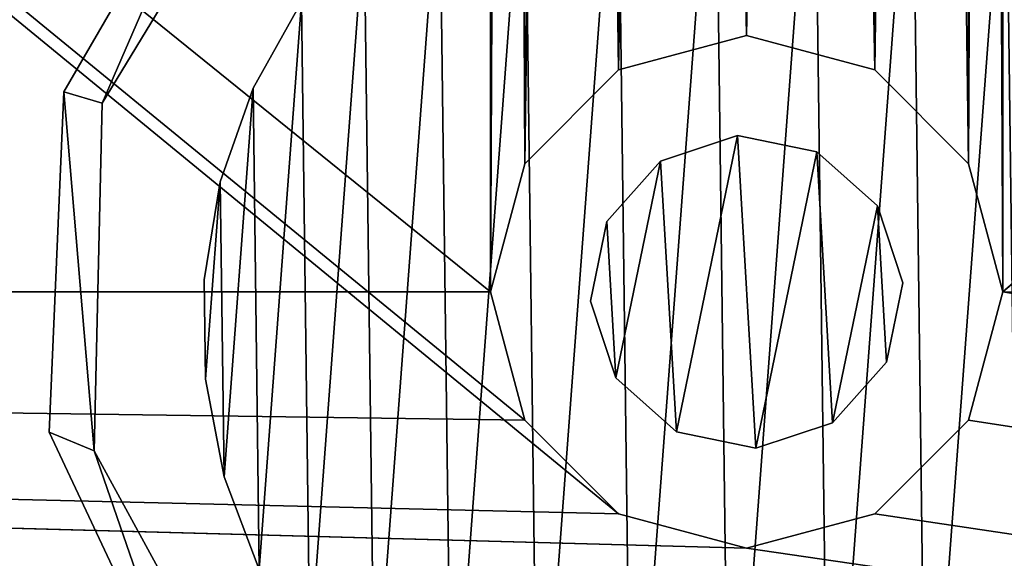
# Model space of a CAD drawing. Header units: millimetres. Extents: x 0 to 790, y 0 to 200.
# Tile 69 of 104: x 557 to 575, y 30 to 40. Entities that reach past the tile are written whole.
import ezdxf

# ---------------------------------------------------------------- set-up
doc = ezdxf.new("R2010")
doc.units = ezdxf.units.MM
doc.header["$LTSCALE"] = 25.4
doc.layers.get('0').update_dxf_attribs({"true_color": 0xff5454})

# ---------------------------------------------------------------- blocks, each defined once
blk = doc.blocks.new('LASER-X-8922.STL')
at = {"color": 250, "true_color": 0x262626}
mesh = blk.add_polyface(dxfattribs=at)
corners = [(1.103, 467.973, 1228.212), (0.5, 595.723, 1228.212), (0.5, 465.723, 1228.212), (1.103, 593.473, 1228.212), (2.75, 469.62, 1228.212), (2.5, 530.723, 1228.212), (2.835, 529.473, 1228.212), (5, 470.223, 1228.212), (3.75, 528.558, 1228.212), (5, 528.223, 1228.212), (7.25, 469.62, 1228.212), (6.25, 528.558, 1228.212), (7.165, 529.473, 1228.212), (7.5, 530.723, 1228.212), (8.897, 467.973, 1228.212), (-394.239, 436.896, 1228.212), (-395, 620.723, 1228.212), (-395, 440.723, 1228.212), (-394.239, 624.55, 1228.212), (-392.071, 433.652, 1228.212), (-392.071, 627.794, 1228.212), (-388.827, 431.484, 1228.212), (-388.827, 629.962, 1228.212), (-385, 430.723, 1228.212), (-385, 630.723, 1228.212), (-338.897, 463.473, 1228.212), (-337.25, 461.826, 1228.212), (-335, 461.223, 1228.212), (385, 430.723, 1228.212), (-339.5, 465.723, 1228.212), (-332.75, 461.826, 1228.212), (-331.103, 463.473, 1228.212), (-330.5, 465.723, 1228.212), (-165, 461.223, 1228.212), (-167.25, 461.826, 1228.212), (-330.5, 595.723, 1228.212), (-246.25, 528.558, 1228.212), (-247.165, 529.473, 1228.212), (-247.5, 530.723, 1228.212), (-245, 528.223, 1228.212), (-243.75, 528.558, 1228.212), (-242.835, 529.473, 1228.212), (-242.5, 530.723, 1228.212), (-168.897, 463.473, 1228.212), (-169.5, 465.723, 1228.212), (-162.75, 461.826, 1228.212), (-161.103, 463.473, 1228.212), (-160.5, 465.723, 1228.212), (5, 461.223, 1228.212), (2.75, 461.826, 1228.212), (-160.5, 595.723, 1228.212), (1.103, 463.473, 1228.212), (7.25, 461.826, 1228.212), (8.897, 463.473, 1228.212), (9.5, 465.723, 1228.212), (175, 461.223, 1228.212), (172.75, 461.826, 1228.212), (9.5, 595.723, 1228.212), (171.103, 463.473, 1228.212), (170.5, 465.723, 1228.212), (177.25, 461.826, 1228.212), (178.897, 463.473, 1228.212), (179.5, 465.723, 1228.212), (342.75, 461.826, 1228.212), (253.75, 528.558, 1228.212), (179.5, 595.723, 1228.212), (252.835, 529.473, 1228.212), (252.5, 530.723, 1228.212), (255, 528.223, 1228.212), (256.25, 528.558, 1228.212), (257.165, 529.473, 1228.212), (257.5, 530.723, 1228.212), (341.103, 463.473, 1228.212), (340.5, 465.723, 1228.212), (345, 461.223, 1228.212), (347.25, 461.826, 1228.212), (348.897, 463.473, 1228.212), (349.5, 465.723, 1228.212), (349.5, 595.723, 1228.212), (-335, 600.223, 1228.212), (385, 630.723, 1228.212), (-337.25, 599.62, 1228.212), (-338.897, 597.973, 1228.212), (-339.5, 595.723, 1228.212), (-332.75, 599.62, 1228.212), (-331.103, 597.973, 1228.212), (-165, 600.223, 1228.212), (-167.25, 599.62, 1228.212), (-246.25, 532.888, 1228.212), (-247.165, 531.973, 1228.212), (-245, 533.223, 1228.212), (-243.75, 532.888, 1228.212), (-242.835, 531.973, 1228.212), (-168.897, 597.973, 1228.212), (-169.5, 595.723, 1228.212), (-162.75, 599.62, 1228.212), (-161.103, 597.973, 1228.212), (5, 600.223, 1228.212), (2.75, 599.62, 1228.212), (1.103, 597.973, 1228.212), (7.25, 599.62, 1228.212), (8.897, 597.973, 1228.212), (175, 600.223, 1228.212), (172.75, 599.62, 1228.212), (171.103, 597.973, 1228.212), (170.5, 595.723, 1228.212), (177.25, 599.62, 1228.212), (178.897, 597.973, 1228.212), (342.75, 599.62, 1228.212), (253.75, 532.888, 1228.212), (252.835, 531.973, 1228.212), (255, 533.223, 1228.212), (256.25, 532.888, 1228.212), (257.165, 531.973, 1228.212), (341.103, 597.973, 1228.212), (340.5, 595.723, 1228.212), (345, 600.223, 1228.212), (347.25, 599.62, 1228.212), (348.897, 597.973, 1228.212), (388.827, 431.484, 1228.212), (388.827, 629.962, 1228.212), (392.071, 433.652, 1228.212), (392.071, 627.794, 1228.212), (394.239, 436.896, 1228.212), (394.239, 624.55, 1228.212), (395, 440.723, 1228.212), (395, 620.723, 1228.212), (341.103, 467.973, 1228.212), (341.103, 593.473, 1228.212), (342.75, 469.62, 1228.212), (342.75, 591.826, 1228.212), (345, 470.223, 1228.212), (345, 591.223, 1228.212), (347.25, 469.62, 1228.212), (347.25, 591.826, 1228.212), (348.897, 467.973, 1228.212), (348.897, 593.473, 1228.212), (171.103, 467.973, 1228.212), (171.103, 593.473, 1228.212), (172.75, 469.62, 1228.212), (172.75, 591.826, 1228.212), (175, 470.223, 1228.212), (175, 591.223, 1228.212), (177.25, 469.62, 1228.212), (177.25, 591.826, 1228.212), (178.897, 467.973, 1228.212), (178.897, 593.473, 1228.212), (2.75, 591.826, 1228.212), (2.835, 531.973, 1228.212), (5, 591.223, 1228.212), (3.75, 532.888, 1228.212), (5, 533.223, 1228.212), (6.25, 532.888, 1228.212), (7.25, 591.826, 1228.212), (7.165, 531.973, 1228.212), (8.897, 593.473, 1228.212), (-168.897, 467.973, 1228.212), (-168.897, 593.473, 1228.212), (-167.25, 469.62, 1228.212), (-167.25, 591.826, 1228.212), (-165, 470.223, 1228.212), (-165, 591.223, 1228.212), (-162.75, 469.62, 1228.212), (-162.75, 591.826, 1228.212), (-161.103, 467.973, 1228.212), (-161.103, 593.473, 1228.212), (-338.897, 467.973, 1228.212), (-338.897, 593.473, 1228.212), (-337.25, 469.62, 1228.212), (-337.25, 591.826, 1228.212), (-335, 470.223, 1228.212), (-335, 591.223, 1228.212), (-332.75, 469.62, 1228.212), (-332.75, 591.826, 1228.212), (-331.103, 467.973, 1228.212), (-331.103, 593.473, 1228.212)]
mesh.append_faces([[corners[k] for k in face] for face in [(15, 16, 17), (124, 125, 126)]], dxfattribs={"vtx0": -1, "color": 250})
mesh.append_faces([[corners[k] for k in face] for face in [(0, 1, 2), (1, 0, 3), (5, 4, 6), (6, 7, 8), (8, 7, 9), (9, 10, 11), (11, 10, 12), (12, 10, 13), (16, 15, 18), (18, 19, 20), (20, 21, 22), (22, 23, 24), (25, 23, 26), (26, 23, 27), (27, 28, 30), (30, 28, 31), (31, 28, 32), (36, 34, 39), (39, 34, 40), (40, 34, 41), (41, 34, 42), (33, 28, 45), (45, 28, 46), (46, 28, 47), (48, 28, 52), (52, 28, 53), (53, 28, 54), (55, 28, 60), (60, 28, 61), (61, 28, 62), (64, 63, 68), (68, 63, 69), (69, 63, 70), (70, 63, 71), (63, 28, 74), (74, 28, 75), (75, 28, 76), (76, 28, 77), (24, 79, 80), (79, 24, 81), (81, 24, 82), (82, 24, 83), (86, 35, 87), (88, 35, 89), (89, 35, 38), (87, 42, 93), (93, 42, 94), (97, 50, 98), (98, 50, 99), (99, 50, 1), (102, 57, 103), (103, 57, 104), (104, 57, 105), (109, 65, 110), (110, 65, 67), (108, 71, 114), (114, 71, 115), (80, 119, 120), (120, 121, 122), (122, 123, 124), (127, 115, 73), (115, 127, 128), (128, 129, 130), (130, 131, 132), (132, 133, 134), (134, 135, 136), (136, 77, 78), (137, 105, 59), (105, 137, 138), (138, 139, 140), (140, 141, 142), (142, 143, 144), (144, 145, 146), (146, 62, 65), (147, 148, 149), (149, 152, 153), (153, 13, 155), (155, 54, 57), (156, 94, 44), (94, 156, 157), (157, 158, 159), (159, 160, 161), (161, 162, 163), (163, 164, 165), (165, 47, 50), (166, 83, 29), (83, 166, 167), (167, 168, 169), (169, 170, 171), (171, 172, 173), (173, 174, 175), (175, 32, 35)]], dxfattribs={"vtx0": -1, "vtx1": -1, "color": 250})
mesh.append_faces([[corners[k] for k in face] for face in [(3, 4, 5), (24, 23, 25), (32, 28, 33), (32, 34, 35), (35, 34, 36), (47, 28, 48), (47, 49, 50), (54, 28, 55), (54, 56, 57), (62, 28, 63), (62, 63, 64), (62, 64, 65), (77, 28, 78), (83, 24, 29), (80, 35, 86), (87, 35, 88), (94, 42, 44), (80, 50, 97), (1, 50, 2), (80, 57, 102), (105, 57, 59), (80, 65, 108), (108, 65, 109), (115, 71, 73), (80, 78, 28), (155, 13, 14)]], dxfattribs={"vtx0": -1, "vtx1": -1, "vtx2": -1, "color": 250})
mesh.append_faces([[corners[k] for k in face] for face in [(3, 0, 4), (6, 4, 7), (9, 7, 10), (13, 10, 14), (18, 15, 19), (20, 19, 21), (22, 21, 23), (27, 23, 28), (24, 25, 29), (32, 33, 34), (35, 36, 37), (35, 37, 38), (42, 34, 43), (42, 43, 44), (47, 48, 49), (50, 49, 51), (50, 51, 2), (54, 55, 56), (57, 56, 58), (57, 58, 59), (65, 64, 66), (65, 66, 67), (71, 63, 72), (71, 72, 73), (80, 79, 84), (80, 84, 85), (80, 85, 35), (87, 88, 90), (87, 90, 91), (87, 91, 92), (87, 92, 42), (80, 86, 95), (80, 95, 96), (80, 96, 50), (80, 97, 100), (80, 100, 101), (80, 101, 57), (80, 102, 106), (80, 106, 107), (80, 107, 65), (108, 109, 111), (108, 111, 112), (108, 112, 113), (108, 113, 71), (80, 108, 116), (80, 116, 117), (80, 117, 118), (80, 118, 78), (80, 28, 119), (120, 119, 121), (122, 121, 123), (124, 123, 125), (128, 127, 129), (130, 129, 131), (132, 131, 133), (134, 133, 135), (136, 135, 77), (138, 137, 139), (140, 139, 141), (142, 141, 143), (144, 143, 145), (146, 145, 62), (5, 147, 3), (147, 5, 148), (149, 148, 150), (149, 150, 151), (149, 151, 152), (153, 152, 154), (153, 154, 13), (155, 14, 54), (157, 156, 158), (159, 158, 160), (161, 160, 162), (163, 162, 164), (165, 164, 47), (167, 166, 168), (169, 168, 170), (171, 170, 172), (173, 172, 174), (175, 174, 32)]], dxfattribs={"vtx0": -1, "vtx2": -1, "color": 250})
mesh = blk.add_polyface(dxfattribs=at)
corners = [(-168.897, 593.473, 1227.212), (-169.5, 465.723, 1227.212), (-169.5, 595.723, 1227.212), (-168.897, 467.973, 1227.212), (-167.25, 591.826, 1227.212), (-167.25, 469.62, 1227.212), (-165, 591.223, 1227.212), (-165, 470.223, 1227.212), (-162.75, 591.826, 1227.212), (-162.75, 469.62, 1227.212), (-161.103, 593.473, 1227.212), (-161.103, 467.973, 1227.212), (-160.5, 595.723, 1227.212), (-160.5, 465.723, 1227.212), (-338.897, 593.473, 1227.212), (-339.5, 465.723, 1227.212), (-339.5, 595.723, 1227.212), (-338.897, 467.973, 1227.212), (-337.25, 591.826, 1227.212), (-337.25, 469.62, 1227.212), (-335, 591.223, 1227.212), (-335, 470.223, 1227.212), (-332.75, 591.826, 1227.212), (-332.75, 469.62, 1227.212), (-331.103, 593.473, 1227.212), (-331.103, 467.973, 1227.212), (-330.5, 595.723, 1227.212), (-330.5, 465.723, 1227.212), (1.103, 593.473, 1227.212), (0.5, 465.723, 1227.212), (0.5, 595.723, 1227.212), (1.103, 467.973, 1227.212), (2.75, 591.826, 1227.212), (2.5, 530.723, 1227.212), (2.835, 531.973, 1227.212), (5, 591.223, 1227.212), (3.75, 532.888, 1227.212), (5, 533.223, 1227.212), (7.25, 591.826, 1227.212), (6.25, 532.888, 1227.212), (7.165, 531.973, 1227.212), (7.5, 530.723, 1227.212), (8.897, 593.473, 1227.212), (-394.239, 624.55, 1227.212), (-395, 440.723, 1227.212), (-395, 620.723, 1227.212), (-394.239, 436.896, 1227.212), (-392.071, 627.794, 1227.212), (-392.071, 433.652, 1227.212), (-388.827, 629.962, 1227.212), (-388.827, 431.484, 1227.212), (-385, 630.723, 1227.212), (-385, 430.723, 1227.212), (-338.897, 597.973, 1227.212), (-337.25, 599.62, 1227.212), (-335, 600.223, 1227.212), (385, 630.723, 1227.212), (-332.75, 599.62, 1227.212), (-331.103, 597.973, 1227.212), (-165, 600.223, 1227.212), (-167.25, 599.62, 1227.212), (-246.25, 532.888, 1227.212), (-247.165, 531.973, 1227.212), (-247.5, 530.723, 1227.212), (-245, 533.223, 1227.212), (-243.75, 532.888, 1227.212), (-242.835, 531.973, 1227.212), (-242.5, 530.723, 1227.212), (-168.897, 597.973, 1227.212), (-162.75, 599.62, 1227.212), (-161.103, 597.973, 1227.212), (5, 600.223, 1227.212), (2.75, 599.62, 1227.212), (1.103, 597.973, 1227.212), (7.25, 599.62, 1227.212), (8.897, 597.973, 1227.212), (9.5, 595.723, 1227.212), (175, 600.223, 1227.212), (172.75, 599.62, 1227.212), (9.5, 465.723, 1227.212), (171.103, 597.973, 1227.212), (170.5, 595.723, 1227.212), (177.25, 599.62, 1227.212), (178.897, 597.973, 1227.212), (179.5, 595.723, 1227.212), (342.75, 599.62, 1227.212), (253.75, 532.888, 1227.212), (179.5, 465.723, 1227.212), (252.835, 531.973, 1227.212), (252.5, 530.723, 1227.212), (255, 533.223, 1227.212), (256.25, 532.888, 1227.212), (257.165, 531.973, 1227.212), (257.5, 530.723, 1227.212), (341.103, 597.973, 1227.212), (340.5, 595.723, 1227.212), (345, 600.223, 1227.212), (347.25, 599.62, 1227.212), (348.897, 597.973, 1227.212), (349.5, 595.723, 1227.212), (349.5, 465.723, 1227.212), (-335, 461.223, 1227.212), (385, 430.723, 1227.212), (-337.25, 461.826, 1227.212), (-338.897, 463.473, 1227.212), (-332.75, 461.826, 1227.212), (-331.103, 463.473, 1227.212), (-165, 461.223, 1227.212), (-167.25, 461.826, 1227.212), (-246.25, 528.558, 1227.212), (-247.165, 529.473, 1227.212), (-245, 528.223, 1227.212), (-243.75, 528.558, 1227.212), (-242.835, 529.473, 1227.212), (-168.897, 463.473, 1227.212), (-162.75, 461.826, 1227.212), (-161.103, 463.473, 1227.212), (5, 461.223, 1227.212), (2.75, 461.826, 1227.212), (1.103, 463.473, 1227.212), (7.25, 461.826, 1227.212), (8.897, 463.473, 1227.212), (175, 461.223, 1227.212), (172.75, 461.826, 1227.212), (171.103, 463.473, 1227.212), (170.5, 465.723, 1227.212), (177.25, 461.826, 1227.212), (178.897, 463.473, 1227.212), (342.75, 461.826, 1227.212), (253.75, 528.558, 1227.212), (252.835, 529.473, 1227.212), (255, 528.223, 1227.212), (256.25, 528.558, 1227.212), (257.165, 529.473, 1227.212), (341.103, 463.473, 1227.212), (340.5, 465.723, 1227.212), (345, 461.223, 1227.212), (347.25, 461.826, 1227.212), (348.897, 463.473, 1227.212), (388.827, 629.962, 1227.212), (388.827, 431.484, 1227.212), (392.071, 627.794, 1227.212), (392.071, 433.652, 1227.212), (394.239, 624.55, 1227.212), (394.239, 436.896, 1227.212), (395, 620.723, 1227.212), (395, 440.723, 1227.212), (341.103, 593.473, 1227.212), (341.103, 467.973, 1227.212), (342.75, 591.826, 1227.212), (342.75, 469.62, 1227.212), (345, 591.223, 1227.212), (345, 470.223, 1227.212), (347.25, 591.826, 1227.212), (347.25, 469.62, 1227.212), (348.897, 593.473, 1227.212), (348.897, 467.973, 1227.212), (171.103, 593.473, 1227.212), (171.103, 467.973, 1227.212), (172.75, 591.826, 1227.212), (172.75, 469.62, 1227.212), (175, 591.223, 1227.212), (175, 470.223, 1227.212), (177.25, 591.826, 1227.212), (177.25, 469.62, 1227.212), (178.897, 593.473, 1227.212), (178.897, 467.973, 1227.212), (2.75, 469.62, 1227.212), (2.835, 529.473, 1227.212), (5, 470.223, 1227.212), (3.75, 528.558, 1227.212), (5, 528.223, 1227.212), (6.25, 528.558, 1227.212), (7.25, 469.62, 1227.212), (7.165, 529.473, 1227.212), (8.897, 467.973, 1227.212)]
mesh.append_faces([[corners[k] for k in face] for face in [(43, 44, 45), (144, 145, 146)]], dxfattribs={"vtx0": -1, "color": 250})
mesh.append_faces([[corners[k] for k in face] for face in [(0, 1, 2), (1, 0, 3), (3, 4, 5), (5, 6, 7), (7, 8, 9), (9, 10, 11), (11, 12, 13), (14, 15, 16), (15, 14, 17), (17, 18, 19), (19, 20, 21), (21, 22, 23), (23, 24, 25), (25, 26, 27), (28, 29, 30), (29, 28, 31), (33, 32, 34), (34, 35, 36), (36, 35, 37), (37, 38, 39), (39, 38, 40), (40, 38, 41), (44, 43, 46), (46, 47, 48), (48, 49, 50), (50, 51, 52), (53, 51, 54), (54, 51, 55), (55, 56, 57), (57, 56, 58), (58, 56, 26), (61, 60, 64), (64, 60, 65), (65, 60, 66), (66, 60, 67), (59, 56, 69), (69, 56, 70), (70, 56, 12), (71, 56, 74), (74, 56, 75), (75, 56, 76), (77, 56, 82), (82, 56, 83), (83, 56, 84), (86, 85, 90), (90, 85, 91), (91, 85, 92), (92, 85, 93), (85, 56, 96), (96, 56, 97), (97, 56, 98), (98, 56, 99), (52, 101, 102), (101, 52, 103), (103, 52, 104), (104, 52, 15), (107, 27, 108), (109, 27, 110), (110, 27, 63), (108, 67, 114), (114, 67, 1), (117, 13, 118), (118, 13, 119), (119, 13, 29), (122, 79, 123), (123, 79, 124), (124, 79, 125), (129, 87, 130), (130, 87, 89), (128, 93, 134), (134, 93, 135), (102, 139, 140), (140, 141, 142), (142, 143, 144), (147, 135, 95), (135, 147, 148), (148, 149, 150), (150, 151, 152), (152, 153, 154), (154, 155, 156), (156, 99, 100), (157, 125, 81), (125, 157, 158), (158, 159, 160), (160, 161, 162), (162, 163, 164), (164, 165, 166), (166, 84, 87), (167, 168, 169), (169, 172, 173), (173, 41, 175), (175, 76, 79)]], dxfattribs={"vtx0": -1, "vtx1": -1, "color": 250})
mesh.append_faces([[corners[k] for k in face] for face in [(31, 32, 33), (52, 51, 53), (26, 56, 59), (26, 60, 27), (27, 60, 61), (12, 56, 71), (12, 72, 13), (76, 56, 77), (76, 78, 79), (84, 56, 85), (84, 85, 86), (84, 86, 87), (99, 56, 100), (15, 52, 16), (102, 27, 107), (108, 27, 109), (1, 67, 2), (102, 13, 117), (29, 13, 30), (102, 79, 122), (125, 79, 81), (102, 87, 128), (128, 87, 129), (135, 93, 95), (102, 100, 56), (175, 41, 42)]], dxfattribs={"vtx0": -1, "vtx1": -1, "vtx2": -1, "color": 250})
mesh.append_faces([[corners[k] for k in face] for face in [(3, 0, 4), (5, 4, 6), (7, 6, 8), (9, 8, 10), (11, 10, 12), (17, 14, 18), (19, 18, 20), (21, 20, 22), (23, 22, 24), (25, 24, 26), (31, 28, 32), (34, 32, 35), (37, 35, 38), (41, 38, 42), (46, 43, 47), (48, 47, 49), (50, 49, 51), (55, 51, 56), (52, 53, 16), (26, 59, 60), (27, 61, 62), (27, 62, 63), (67, 60, 68), (67, 68, 2), (12, 71, 72), (13, 72, 73), (13, 73, 30), (76, 77, 78), (79, 78, 80), (79, 80, 81), (87, 86, 88), (87, 88, 89), (93, 85, 94), (93, 94, 95), (102, 101, 105), (102, 105, 106), (102, 106, 27), (108, 109, 111), (108, 111, 112), (108, 112, 113), (108, 113, 67), (102, 107, 115), (102, 115, 116), (102, 116, 13), (102, 117, 120), (102, 120, 121), (102, 121, 79), (102, 122, 126), (102, 126, 127), (102, 127, 87), (128, 129, 131), (128, 131, 132), (128, 132, 133), (128, 133, 93), (102, 128, 136), (102, 136, 137), (102, 137, 138), (102, 138, 100), (102, 56, 139), (140, 139, 141), (142, 141, 143), (144, 143, 145), (148, 147, 149), (150, 149, 151), (152, 151, 153), (154, 153, 155), (156, 155, 99), (158, 157, 159), (160, 159, 161), (162, 161, 163), (164, 163, 165), (166, 165, 84), (33, 167, 31), (167, 33, 168), (169, 168, 170), (169, 170, 171), (169, 171, 172), (173, 172, 174), (173, 174, 41), (175, 42, 76)]], dxfattribs={"vtx0": -1, "vtx2": -1, "color": 250})
mesh = blk.add_polyface(dxfattribs=at)
corners = [(362.5, 455.723, 1249.412), (-362.5, 605.723, 1249.412), (-362.5, 455.723, 1249.412), (362.5, 605.723, 1249.412)]
mesh.append_faces([[corners[k] for k in face] for face in [(0, 1, 2), (1, 0, 3)]], dxfattribs={"vtx0": -1, "color": 250})
mesh = blk.add_polyface(dxfattribs=at)
corners = [(362.5, 605.723, 1228.212), (-362.5, 455.723, 1228.212), (-362.5, 605.723, 1228.212), (362.5, 455.723, 1228.212)]
mesh.append_faces([[corners[k] for k in face] for face in [(0, 1, 2), (1, 0, 3)]], dxfattribs={"vtx0": -1, "color": 250})
mesh = blk.add_polyface(dxfattribs=at)
corners = [(162.745, 463.259, 692.216), (163.535, 462.933, 692.216), (163.004, 469.236, 692.216), (165.294, 457.846, 692.216), (166.466, 457.574, 692.216), (170.067, 454.238, 692.216), (171.684, 454.399, 692.216), (175.969, 453.261, 692.216), (177.79, 454.258, 692.216), (181.65, 455.139, 692.216), (183.149, 457.189, 692.216), (185.807, 459.441, 692.216), (186.324, 462.407, 692.216), (186.996, 462.21, 692.216), (186.465, 468.513, 692.216), (163.676, 469.039, 692.216), (166.01, 474.409, 692.216), (166.851, 474.257, 692.216), (171.076, 477.591, 692.216), (172.21, 477.189, 692.216), (177.041, 478.055, 692.216), (178.316, 477.048, 692.216), (182.539, 475.694, 692.216), (183.534, 473.872, 692.216), (186.309, 471.049, 692.216), (187.488, 465.183, 692.216)]
mesh.append_faces([[corners[k] for k in face] for face in [(0, 1, 2), (1, 3, 4), (4, 5, 6), (6, 7, 8), (8, 9, 10), (10, 11, 12), (12, 13, 14), (2, 15, 16), (15, 2, 1), (16, 17, 18), (18, 19, 20), (20, 21, 22), (22, 23, 24), (24, 14, 25), (25, 14, 13)]], dxfattribs={"vtx0": -1, "vtx1": -1, "color": 250})
mesh.append_faces([[corners[k] for k in face] for face in [(1, 0, 3), (4, 3, 5), (6, 5, 7), (8, 7, 9), (10, 9, 11), (12, 11, 13), (16, 15, 17), (18, 17, 19), (20, 19, 21), (22, 21, 23), (24, 23, 14)]], dxfattribs={"vtx0": -1, "vtx2": -1, "color": 250})
mesh = blk.add_polyface(dxfattribs=at)
corners = [(163.004, 469.236, 192.216), (163.676, 469.039, 192.216), (163.535, 462.933, 192.216), (166.01, 474.409, 192.216), (166.851, 474.257, 192.216), (171.076, 477.591, 192.216), (172.21, 477.189, 192.216), (177.041, 478.055, 192.216), (178.316, 477.048, 192.216), (182.539, 475.694, 192.216), (183.534, 473.872, 192.216), (186.309, 471.049, 192.216), (186.465, 468.513, 192.216), (187.488, 465.183, 192.216), (186.996, 462.21, 192.216), (162.745, 463.259, 192.216), (165.294, 457.846, 192.216), (166.466, 457.574, 192.216), (170.067, 454.238, 192.216), (171.684, 454.399, 192.216), (175.969, 453.261, 192.216), (177.79, 454.258, 192.216), (181.65, 455.139, 192.216), (183.149, 457.189, 192.216), (185.807, 459.441, 192.216), (186.324, 462.407, 192.216)]
mesh.append_faces([[corners[k] for k in face] for face in [(1, 3, 4), (4, 5, 6), (6, 7, 8), (8, 9, 10), (10, 11, 12), (15, 2, 16), (16, 17, 18), (18, 19, 20), (20, 21, 22), (22, 23, 24), (24, 25, 14)]], dxfattribs={"vtx0": -1, "vtx1": -1, "color": 250})
mesh.append_faces([[corners[k] for k in face] for face in [(0, 1, 2), (1, 0, 3), (4, 3, 5), (6, 5, 7), (8, 7, 9), (10, 9, 11), (12, 11, 13), (12, 13, 14), (2, 15, 0), (16, 2, 17), (18, 17, 19), (20, 19, 21), (22, 21, 23), (24, 23, 25), (14, 25, 12)]], dxfattribs={"vtx0": -1, "vtx2": -1, "color": 250})
at = {"color": 7, "true_color": 0xffffff}
mesh = blk.add_polyface(dxfattribs=at)
corners = [(165.752, 467.653, 211.096), (165.493, 464.19, 211.096), (165.471, 465.933, 211.096), (165.818, 462.477, 211.096), (166.327, 469.299, 211.096), (166.435, 460.847, 211.096), (167.179, 470.819, 211.096), (167.326, 459.349, 211.096), (168.282, 472.169, 211.096), (168.463, 458.028, 211.096), (169.603, 473.306, 211.096), (169.813, 456.924, 211.096), (171.101, 474.197, 211.096), (171.333, 456.072, 211.096), (172.732, 474.814, 211.096), (172.979, 455.497, 211.096), (174.444, 475.139, 211.096), (174.699, 455.216, 211.096), (176.187, 475.161, 211.096), (176.442, 455.239, 211.096), (177.908, 474.88, 211.096), (178.155, 455.563, 211.096), (179.553, 474.305, 211.096), (179.785, 456.181, 211.096), (181.074, 473.453, 211.096), (181.283, 457.071, 211.096), (182.423, 472.35, 211.096), (182.604, 458.209, 211.096), (183.561, 471.029, 211.096), (183.708, 459.558, 211.096), (184.452, 469.531, 211.096), (184.56, 461.079, 211.096), (185.069, 467.9, 211.096), (185.135, 462.724, 211.096), (185.393, 466.188, 211.096), (185.416, 464.445, 211.096)]
mesh.append_faces([[corners[k] for k in face] for face in [(0, 1, 2), (33, 34, 35)]], dxfattribs={"vtx0": -1, "color": 7})
mesh.append_faces([[corners[k] for k in face] for face in [(1, 0, 3), (3, 4, 5), (5, 6, 7), (7, 8, 9), (9, 10, 11), (11, 12, 13), (13, 14, 15), (15, 16, 17), (17, 18, 19), (19, 20, 21), (21, 22, 23), (23, 24, 25), (25, 26, 27), (27, 28, 29), (29, 30, 31), (31, 32, 33)]], dxfattribs={"vtx0": -1, "vtx1": -1, "color": 7})
mesh.append_faces([[corners[k] for k in face] for face in [(3, 0, 4), (5, 4, 6), (7, 6, 8), (9, 8, 10), (11, 10, 12), (13, 12, 14), (15, 14, 16), (17, 16, 18), (19, 18, 20), (21, 20, 22), (23, 22, 24), (25, 24, 26), (27, 26, 28), (29, 28, 30), (31, 30, 32), (33, 32, 34)]], dxfattribs={"vtx0": -1, "vtx2": -1, "color": 7})
mesh = blk.add_polyface(dxfattribs=at)
corners = [(165.493, 464.19, 247.096), (165.752, 467.653, 247.096), (165.471, 465.933, 247.096), (165.818, 462.477, 247.096), (166.327, 469.299, 247.096), (166.435, 460.847, 247.096), (167.179, 470.819, 247.096), (167.326, 459.349, 247.096), (168.282, 472.169, 247.096), (168.463, 458.028, 247.096), (169.603, 473.306, 247.096), (169.813, 456.924, 247.096), (171.101, 474.197, 247.096), (171.333, 456.072, 247.096), (172.732, 474.814, 247.096), (172.979, 455.497, 247.096), (174.444, 475.139, 247.096), (174.699, 455.216, 247.096), (176.187, 475.161, 247.096), (176.442, 455.239, 247.096), (177.908, 474.88, 247.096), (178.155, 455.563, 247.096), (179.553, 474.305, 247.096), (179.785, 456.181, 247.096), (181.074, 473.453, 247.096), (181.283, 457.071, 247.096), (182.423, 472.35, 247.096), (182.604, 458.209, 247.096), (183.561, 471.029, 247.096), (183.708, 459.558, 247.096), (184.452, 469.531, 247.096), (184.56, 461.079, 247.096), (185.069, 467.9, 247.096), (185.135, 462.724, 247.096), (185.393, 466.188, 247.096), (185.416, 464.445, 247.096)]
mesh.append_faces([[corners[k] for k in face] for face in [(0, 1, 2), (34, 33, 35)]], dxfattribs={"vtx0": -1, "color": 7})
mesh.append_faces([[corners[k] for k in face] for face in [(1, 3, 4), (4, 5, 6), (6, 7, 8), (8, 9, 10), (10, 11, 12), (12, 13, 14), (14, 15, 16), (16, 17, 18), (18, 19, 20), (20, 21, 22), (22, 23, 24), (24, 25, 26), (26, 27, 28), (28, 29, 30), (30, 31, 32), (32, 33, 34)]], dxfattribs={"vtx0": -1, "vtx1": -1, "color": 7})
mesh.append_faces([[corners[k] for k in face] for face in [(1, 0, 3), (4, 3, 5), (6, 5, 7), (8, 7, 9), (10, 9, 11), (12, 11, 13), (14, 13, 15), (16, 15, 17), (18, 17, 19), (20, 19, 21), (22, 21, 23), (24, 23, 25), (26, 25, 27), (28, 27, 29), (30, 29, 31), (32, 31, 33)]], dxfattribs={"vtx0": -1, "vtx2": -1, "color": 7})
at = {"color": 250, "true_color": 0x262626}
mesh = blk.add_polyface(dxfattribs=at)
corners = [(166.01, 474.409, 692.216), (163.004, 469.236, 192.216), (163.004, 469.236, 692.216), (166.01, 474.409, 192.216)]
mesh.append_faces([[corners[k] for k in face] for face in [(0, 1, 2), (1, 0, 3)]], dxfattribs={"vtx0": -1, "color": 250})
mesh = blk.add_polyface(dxfattribs=at)
corners = [(166.851, 474.257, 192.216), (163.676, 469.039, 692.216), (163.676, 469.039, 192.216), (166.851, 474.257, 692.216)]
mesh.append_faces([[corners[k] for k in face] for face in [(0, 1, 2), (1, 0, 3)]], dxfattribs={"vtx0": -1, "color": 250})
at = {"color": 7, "true_color": 0xffffff}
mesh = blk.add_polyface(dxfattribs=at)
corners = [(167.179, 470.819, 247.096), (166.327, 469.299, 211.096), (166.327, 469.299, 247.096), (167.179, 470.819, 211.096)]
mesh.append_faces([[corners[k] for k in face] for face in [(0, 1, 2), (1, 0, 3)]], dxfattribs={"vtx0": -1, "color": 7})
at = {"color": 250, "true_color": 0x262626}
mesh = blk.add_polyface(dxfattribs=at)
corners = [(175, 470.223, 1228.212), (172.75, 469.62, 1227.212), (175, 470.223, 1227.212), (172.75, 469.62, 1228.212)]
mesh.append_faces([[corners[k] for k in face] for face in [(0, 1, 2), (1, 0, 3)]], dxfattribs={"vtx0": -1, "color": 250})
mesh = blk.add_polyface(dxfattribs=at)
corners = [(177.25, 469.62, 1228.212), (175, 470.223, 1227.212), (177.25, 469.62, 1227.212), (175, 470.223, 1228.212)]
mesh.append_faces([[corners[k] for k in face] for face in [(0, 1, 2), (1, 0, 3)]], dxfattribs={"vtx0": -1, "color": 250})
mesh = blk.add_polyface(dxfattribs=at)
corners = [(172.75, 469.62, 1228.212), (171.103, 467.973, 1227.212), (172.75, 469.62, 1227.212), (171.103, 467.973, 1228.212)]
mesh.append_faces([[corners[k] for k in face] for face in [(0, 1, 2), (1, 0, 3)]], dxfattribs={"vtx0": -1, "color": 250})
mesh = blk.add_polyface(dxfattribs=at)
corners = [(177.25, 469.62, 1228.212), (178.897, 467.973, 1227.212), (178.897, 467.973, 1228.212), (177.25, 469.62, 1227.212)]
mesh.append_faces([[corners[k] for k in face] for face in [(0, 1, 2), (1, 0, 3)]], dxfattribs={"vtx0": -1, "color": 250})
mesh = blk.add_polyface(dxfattribs=at)
corners = [(163.004, 469.236, 692.216), (162.745, 463.259, 192.216), (162.745, 463.259, 692.216), (163.004, 469.236, 192.216)]
mesh.append_faces([[corners[k] for k in face] for face in [(0, 1, 2), (1, 0, 3)]], dxfattribs={"vtx0": -1, "color": 250})
at = {"color": 7, "true_color": 0xffffff}
mesh = blk.add_polyface(dxfattribs=at)
corners = [(166.327, 469.299, 247.096), (165.752, 467.653, 211.096), (165.752, 467.653, 247.096), (166.327, 469.299, 211.096)]
mesh.append_faces([[corners[k] for k in face] for face in [(0, 1, 2), (1, 0, 3)]], dxfattribs={"vtx0": -1, "color": 7})
at = {"color": 250, "true_color": 0x262626}
mesh = blk.add_polyface(dxfattribs=at)
corners = [(163.676, 469.039, 192.216), (163.535, 462.933, 692.216), (163.535, 462.933, 192.216), (163.676, 469.039, 692.216)]
mesh.append_faces([[corners[k] for k in face] for face in [(0, 1, 2), (1, 0, 3)]], dxfattribs={"vtx0": -1, "color": 250})
at = {"color": 18, "true_color": 0x000000}
mesh = blk.add_polyface(dxfattribs=at)
corners = [(172.543, 466.957, 462.457), (172.702, 464.212, 462.457), (172.255, 465.563, 462.457), (173.489, 468.021, 462.457), (173.766, 463.266, 462.457), (174.84, 468.469, 462.457), (175.16, 462.978, 462.457), (176.234, 468.181, 462.457), (176.511, 463.426, 462.457), (177.298, 467.234, 462.457), (177.457, 464.489, 462.457), (177.745, 465.883, 462.457)]
mesh.append_faces([[corners[k] for k in face] for face in [(0, 1, 2), (10, 9, 11)]], dxfattribs={"vtx0": -1, "color": 18})
mesh.append_faces([[corners[k] for k in face] for face in [(1, 3, 4), (4, 5, 6), (6, 7, 8), (8, 9, 10)]], dxfattribs={"vtx0": -1, "vtx1": -1, "color": 18})
mesh.append_faces([[corners[k] for k in face] for face in [(1, 0, 3), (4, 3, 5), (6, 5, 7), (8, 7, 9)]], dxfattribs={"vtx0": -1, "vtx2": -1, "color": 18})
mesh = blk.add_polyface(dxfattribs=at)
corners = [(172.702, 464.212, 1232.457), (172.543, 466.957, 1232.457), (172.255, 465.563, 1232.457), (173.489, 468.021, 1232.457), (173.766, 463.266, 1232.457), (174.84, 468.469, 1232.457), (175.16, 462.978, 1232.457), (176.234, 468.181, 1232.457), (176.511, 463.426, 1232.457), (177.298, 467.234, 1232.457), (177.457, 464.489, 1232.457), (177.745, 465.883, 1232.457)]
mesh.append_faces([[corners[k] for k in face] for face in [(0, 1, 2), (9, 10, 11)]], dxfattribs={"vtx0": -1, "color": 18})
mesh.append_faces([[corners[k] for k in face] for face in [(1, 0, 3), (3, 4, 5), (5, 6, 7), (7, 8, 9)]], dxfattribs={"vtx0": -1, "vtx1": -1, "color": 18})
mesh.append_faces([[corners[k] for k in face] for face in [(3, 0, 4), (5, 4, 6), (7, 6, 8), (9, 8, 10)]], dxfattribs={"vtx0": -1, "vtx2": -1, "color": 18})
mesh = blk.add_polyface(dxfattribs=at)
corners = [(173.489, 468.021, 1232.457), (174.84, 468.469, 462.457), (173.489, 468.021, 462.457), (174.84, 468.469, 1232.457)]
mesh.append_faces([[corners[k] for k in face] for face in [(0, 1, 2), (1, 0, 3)]], dxfattribs={"vtx0": -1, "color": 18})
mesh = blk.add_polyface(dxfattribs=at)
corners = [(174.84, 468.469, 1232.457), (176.234, 468.181, 462.457), (174.84, 468.469, 462.457), (176.234, 468.181, 1232.457)]
mesh.append_faces([[corners[k] for k in face] for face in [(0, 1, 2), (1, 0, 3)]], dxfattribs={"vtx0": -1, "color": 18})
mesh = blk.add_polyface(dxfattribs=at)
corners = [(176.234, 468.181, 1232.457), (177.298, 467.234, 462.457), (176.234, 468.181, 462.457), (177.298, 467.234, 1232.457)]
mesh.append_faces([[corners[k] for k in face] for face in [(0, 1, 2), (1, 0, 3)]], dxfattribs={"vtx0": -1, "color": 18})
at = {"color": 250, "true_color": 0x262626}
mesh = blk.add_polyface(dxfattribs=at)
corners = [(171.103, 467.973, 1227.212), (170.5, 465.723, 1228.212), (170.5, 465.723, 1227.212), (171.103, 467.973, 1228.212)]
mesh.append_faces([[corners[k] for k in face] for face in [(0, 1, 2), (1, 0, 3)]], dxfattribs={"vtx0": -1, "color": 250})
at = {"color": 18, "true_color": 0x000000}
mesh = blk.add_polyface(dxfattribs=at)
corners = [(173.489, 468.021, 1232.457), (172.543, 466.957, 462.457), (172.543, 466.957, 1232.457), (173.489, 468.021, 462.457)]
mesh.append_faces([[corners[k] for k in face] for face in [(0, 1, 2), (1, 0, 3)]], dxfattribs={"vtx0": -1, "color": 18})
at = {"color": 250, "true_color": 0x262626}
mesh = blk.add_polyface(dxfattribs=at)
corners = [(178.897, 467.973, 1228.212), (179.5, 465.723, 1227.212), (179.5, 465.723, 1228.212), (178.897, 467.973, 1227.212)]
mesh.append_faces([[corners[k] for k in face] for face in [(0, 1, 2), (1, 0, 3)]], dxfattribs={"vtx0": -1, "color": 250})
at = {"color": 7, "true_color": 0xffffff}
mesh = blk.add_polyface(dxfattribs=at)
corners = [(165.752, 467.653, 247.096), (165.471, 465.933, 211.096), (165.471, 465.933, 247.096), (165.752, 467.653, 211.096)]
mesh.append_faces([[corners[k] for k in face] for face in [(0, 1, 2), (1, 0, 3)]], dxfattribs={"vtx0": -1, "color": 7})
at = {"color": 18, "true_color": 0x000000}
mesh = blk.add_polyface(dxfattribs=at)
corners = [(177.298, 467.234, 462.457), (177.745, 465.883, 1232.457), (177.745, 465.883, 462.457), (177.298, 467.234, 1232.457)]
mesh.append_faces([[corners[k] for k in face] for face in [(0, 1, 2), (1, 0, 3)]], dxfattribs={"vtx0": -1, "color": 18})
mesh = blk.add_polyface(dxfattribs=at)
corners = [(172.543, 466.957, 1232.457), (172.255, 465.563, 462.457), (172.255, 465.563, 1232.457), (172.543, 466.957, 462.457)]
mesh.append_faces([[corners[k] for k in face] for face in [(0, 1, 2), (1, 0, 3)]], dxfattribs={"vtx0": -1, "color": 18})
at = {"color": 7, "true_color": 0xffffff}
mesh = blk.add_polyface(dxfattribs=at)
corners = [(165.471, 465.933, 247.096), (165.493, 464.19, 211.096), (165.493, 464.19, 247.096), (165.471, 465.933, 211.096)]
mesh.append_faces([[corners[k] for k in face] for face in [(0, 1, 2), (1, 0, 3)]], dxfattribs={"vtx0": -1, "color": 7})
at = {"color": 18, "true_color": 0x000000}
mesh = blk.add_polyface(dxfattribs=at)
corners = [(177.745, 465.883, 462.457), (177.457, 464.489, 1232.457), (177.457, 464.489, 462.457), (177.745, 465.883, 1232.457)]
mesh.append_faces([[corners[k] for k in face] for face in [(0, 1, 2), (1, 0, 3)]], dxfattribs={"vtx0": -1, "color": 18})
at = {"color": 250, "true_color": 0x262626}
mesh = blk.add_polyface(dxfattribs=at)
corners = [(170.5, 465.723, 1227.212), (171.103, 463.473, 1228.212), (171.103, 463.473, 1227.212), (170.5, 465.723, 1228.212)]
mesh.append_faces([[corners[k] for k in face] for face in [(0, 1, 2), (1, 0, 3)]], dxfattribs={"vtx0": -1, "color": 250})
mesh = blk.add_polyface(dxfattribs=at)
corners = [(179.5, 465.723, 1228.212), (178.897, 463.473, 1227.212), (178.897, 463.473, 1228.212), (179.5, 465.723, 1227.212)]
mesh.append_faces([[corners[k] for k in face] for face in [(0, 1, 2), (1, 0, 3)]], dxfattribs={"vtx0": -1, "color": 250})
at = {"color": 18, "true_color": 0x000000}
mesh = blk.add_polyface(dxfattribs=at)
corners = [(172.255, 465.563, 1232.457), (172.702, 464.212, 462.457), (172.702, 464.212, 1232.457), (172.255, 465.563, 462.457)]
mesh.append_faces([[corners[k] for k in face] for face in [(0, 1, 2), (1, 0, 3)]], dxfattribs={"vtx0": -1, "color": 18})
mesh = blk.add_polyface(dxfattribs=at)
corners = [(177.457, 464.489, 462.457), (176.511, 463.426, 1232.457), (176.511, 463.426, 462.457), (177.457, 464.489, 1232.457)]
mesh.append_faces([[corners[k] for k in face] for face in [(0, 1, 2), (1, 0, 3)]], dxfattribs={"vtx0": -1, "color": 18})
at = {"color": 7, "true_color": 0xffffff}
mesh = blk.add_polyface(dxfattribs=at)
corners = [(165.493, 464.19, 247.096), (165.818, 462.477, 211.096), (165.818, 462.477, 247.096), (165.493, 464.19, 211.096)]
mesh.append_faces([[corners[k] for k in face] for face in [(0, 1, 2), (1, 0, 3)]], dxfattribs={"vtx0": -1, "color": 7})
at = {"color": 18, "true_color": 0x000000}
mesh = blk.add_polyface(dxfattribs=at)
corners = [(173.766, 463.266, 1232.457), (172.702, 464.212, 462.457), (173.766, 463.266, 462.457), (172.702, 464.212, 1232.457)]
mesh.append_faces([[corners[k] for k in face] for face in [(0, 1, 2), (1, 0, 3)]], dxfattribs={"vtx0": -1, "color": 18})
at = {"color": 250, "true_color": 0x262626}
mesh = blk.add_polyface(dxfattribs=at)
corners = [(171.103, 463.473, 1228.212), (172.75, 461.826, 1227.212), (171.103, 463.473, 1227.212), (172.75, 461.826, 1228.212)]
mesh.append_faces([[corners[k] for k in face] for face in [(0, 1, 2), (1, 0, 3)]], dxfattribs={"vtx0": -1, "color": 250})
mesh = blk.add_polyface(dxfattribs=at)
corners = [(177.25, 461.826, 1228.212), (178.897, 463.473, 1227.212), (177.25, 461.826, 1227.212), (178.897, 463.473, 1228.212)]
mesh.append_faces([[corners[k] for k in face] for face in [(0, 1, 2), (1, 0, 3)]], dxfattribs={"vtx0": -1, "color": 250})
mesh = blk.add_polyface(dxfattribs=at)
corners = [(162.745, 463.259, 692.216), (165.294, 457.846, 192.216), (165.294, 457.846, 692.216), (162.745, 463.259, 192.216)]
mesh.append_faces([[corners[k] for k in face] for face in [(0, 1, 2), (1, 0, 3)]], dxfattribs={"vtx0": -1, "color": 250})
at = {"color": 18, "true_color": 0x000000}
mesh = blk.add_polyface(dxfattribs=at)
corners = [(175.16, 462.978, 1232.457), (173.766, 463.266, 462.457), (175.16, 462.978, 462.457), (173.766, 463.266, 1232.457)]
mesh.append_faces([[corners[k] for k in face] for face in [(0, 1, 2), (1, 0, 3)]], dxfattribs={"vtx0": -1, "color": 18})
mesh = blk.add_polyface(dxfattribs=at)
corners = [(176.511, 463.426, 1232.457), (175.16, 462.978, 462.457), (176.511, 463.426, 462.457), (175.16, 462.978, 1232.457)]
mesh.append_faces([[corners[k] for k in face] for face in [(0, 1, 2), (1, 0, 3)]], dxfattribs={"vtx0": -1, "color": 18})
at = {"color": 250, "true_color": 0x262626}
mesh = blk.add_polyface(dxfattribs=at)
corners = [(163.535, 462.933, 192.216), (166.466, 457.574, 692.216), (166.466, 457.574, 192.216), (163.535, 462.933, 692.216)]
mesh.append_faces([[corners[k] for k in face] for face in [(0, 1, 2), (1, 0, 3)]], dxfattribs={"vtx0": -1, "color": 250})
at = {"color": 7, "true_color": 0xffffff}
mesh = blk.add_polyface(dxfattribs=at)
corners = [(165.818, 462.477, 247.096), (166.435, 460.847, 211.096), (166.435, 460.847, 247.096), (165.818, 462.477, 211.096)]
mesh.append_faces([[corners[k] for k in face] for face in [(0, 1, 2), (1, 0, 3)]], dxfattribs={"vtx0": -1, "color": 7})
at = {"color": 250, "true_color": 0x262626}
mesh = blk.add_polyface(dxfattribs=at)
corners = [(172.75, 461.826, 1228.212), (175, 461.223, 1227.212), (172.75, 461.826, 1227.212), (175, 461.223, 1228.212)]
mesh.append_faces([[corners[k] for k in face] for face in [(0, 1, 2), (1, 0, 3)]], dxfattribs={"vtx0": -1, "color": 250})
mesh = blk.add_polyface(dxfattribs=at)
corners = [(175, 461.223, 1228.212), (177.25, 461.826, 1227.212), (175, 461.223, 1227.212), (177.25, 461.826, 1228.212)]
mesh.append_faces([[corners[k] for k in face] for face in [(0, 1, 2), (1, 0, 3)]], dxfattribs={"vtx0": -1, "color": 250})

msp = doc.modelspace()

# ---------------------------------------------------------------- block references
at = {"color": 0}
msp.add_blockref('LASER-X-8922.STL', (395, -430.723, -4.784), dxfattribs=at)

doc.saveas('drawing.dxf')
